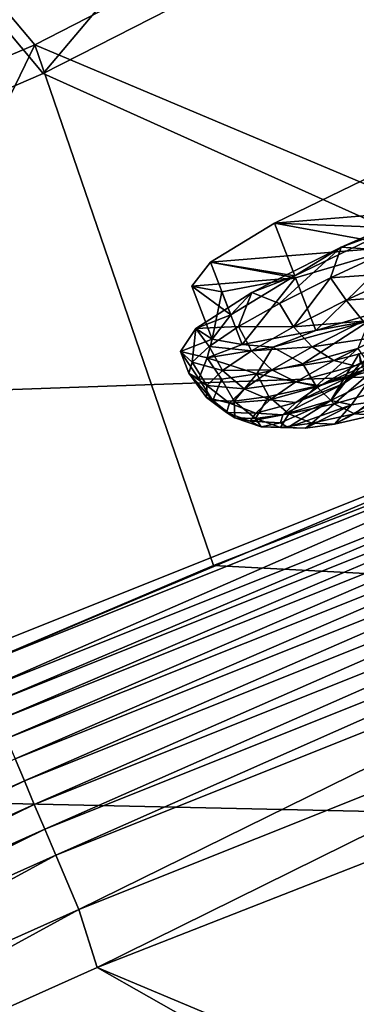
# Model space of a CAD drawing. Header units: metres. Extents: x 0 to 1651, y -1070 to 0.
# Tile 46 of 109: x 623 to 653, y -259 to -173. Entities that reach past the tile are written whole.
import ezdxf

# ---------------------------------------------------------------- set-up
doc = ezdxf.new("R2010")
doc.units = ezdxf.units.M

msp = doc.modelspace()

# ---------------------------------------------------------------- linework, layer by layer
at = {"layer": 'None'}
for points in [[(625.027283, -177.743637, -60), (650.660156, -147.372986, -29.988626), (608.075928, -157.421249, -60)], [(625.027283, -177.743637, -60), (663.104309, -158.303528, -29.990135), (650.660156, -147.372986, -29.988626)], [(607.431519, -155.150192, -63), (624.297058, -175.225555, -63), (580.215271, -193.827225, -62.999996)], [(654.067932, -159.910782, -39.372334), (624.297058, -175.225555, -63), (607.431519, -155.150192, -63)], [(625.027283, -177.743637, -60), (608.075928, -157.421249, -60), (555.348755, -207.83287, -60)], [(625.027283, -177.743637, -60), (681.926086, -203.354218, -377.175201), (663.104309, -158.303528, -29.990135)], [(654.067932, -159.910782, -39.372334), (688.147278, -202.117401, -406), (624.297058, -175.225555, -63)], [(624.297058, -175.225555, -63), (592.386963, -241.14595, -406), (580.215271, -193.827225, -62.999996)], [(624.297058, -175.225555, -63), (639.965881, -220.892624, -406), (592.386963, -241.14595, -406)], [(688.147278, -202.117401, -406), (639.965881, -220.892624, -406), (624.297058, -175.225555, -63)], [(625.027283, -177.743637, -60), (555.348755, -207.83287, -60), (681.926086, -203.354218, -377.175201)], [(639.965881, -220.892624, -406), (688.147278, -202.117401, -406), (1330.743774, -257.264709, -406)], [(555.348755, -207.83287, -60), (618.63623, -228.648346, -377.175201), (681.926086, -203.354218, -377.175201)], [(681.926086, -203.354218, -377.175201), (618.63623, -228.648346, -377.175201), (619.125427, -229.764206, -382.385681)], [(682.364075, -204.490723, -382.385681), (681.926086, -203.354218, -377.175201), (619.125427, -229.764206, -382.385681)], [(619.125427, -229.764206, -382.385681), (619.95459, -231.722473, -387.314758), (682.364075, -204.490723, -382.385681)], [(619.95459, -231.722473, -387.314758), (683.112976, -206.481079, -387.314758), (682.364075, -204.490723, -382.385681)], [(619.95459, -231.722473, -387.314758), (620.494751, -232.998138, -389.61441), (683.112976, -206.481079, -387.314758)], [(620.494751, -232.998138, -389.61441), (683.60083, -207.777649, -389.61441), (683.112976, -206.481079, -387.314758)], [(620.494751, -232.998138, -389.61441), (621.11261, -234.457367, -391.779236), (683.60083, -207.777649, -389.61441)], [(621.11261, -234.457367, -391.779236), (684.158875, -209.260788, -391.779236), (683.60083, -207.777649, -389.61441)], [(621.11261, -234.457367, -391.779236), (621.802917, -236.087616, -393.793457), (684.158875, -209.260788, -391.779236)], [(621.802917, -236.087616, -393.793457), (684.782288, -210.91774, -393.793457), (684.158875, -209.260788, -391.779236)], [(684.782288, -210.91774, -393.793457), (621.802917, -236.087616, -393.793457), (622.560303, -237.876297, -395.641296)], [(685.466309, -212.735733, -395.641296), (684.782288, -210.91774, -393.793457), (622.560303, -237.876297, -395.641296)], [(685.466309, -212.735733, -395.641296), (622.560303, -237.876297, -395.641296), (623.37915, -239.810242, -397.307617)], [(686.205872, -214.70137, -397.307617), (685.466309, -212.735733, -395.641296), (623.37915, -239.810242, -397.307617)], [(623.37915, -239.810242, -397.307617), (624.25293, -241.873886, -398.780426), (686.205872, -214.70137, -397.307617)], [(624.25293, -241.873886, -398.780426), (686.995056, -216.798828, -398.780426), (686.205872, -214.70137, -397.307617)], [(624.25293, -241.873886, -398.780426), (625.174805, -244.051071, -400.048401), (686.995056, -216.798828, -398.780426)], [(625.174805, -244.051071, -400.048401), (687.827698, -219.011688, -400.048401), (686.995056, -216.798828, -398.780426)], [(626.137878, -246.325623, -401.100159), (687.827698, -219.011688, -400.048401), (625.174805, -244.051071, -400.048401)], [(626.137878, -246.325623, -401.100159), (688.69751, -221.323502, -401.100159), (687.827698, -219.011688, -400.048401)], [(592.386963, -241.14595, -406), (639.965881, -220.892624, -406), (1330.743774, -257.264709, -406)], [(628.156494, -251.092941, -402.52005), (688.69751, -221.323502, -401.100159), (626.137878, -246.325623, -401.100159)], [(628.156494, -251.092941, -402.52005), (690.52063, -226.168945, -402.52005), (688.69751, -221.323502, -401.100159)], [(713.703674, -223.306305, -403), (690.52063, -226.168945, -402.52005), (629.783752, -256.189758, -403)], [(713.703674, -223.306305, -403), (629.783752, -256.189758, -403), (1263.507813, -522.243103, -403)], [(690.52063, -226.168945, -402.52005), (628.156494, -251.092941, -402.52005), (629.783752, -256.189758, -403)], [(623.37915, -239.810242, -397.307617), (622.560303, -237.876297, -395.641296), (561.617432, -267.453949, -397.307617)], [(561.617432, -267.453949, -397.307617), (562.574402, -269.480377, -398.780426), (623.37915, -239.810242, -397.307617)], [(562.574402, -269.480377, -398.780426), (624.25293, -241.873886, -398.780426), (623.37915, -239.810242, -397.307617)], [(592.386963, -241.14595, -406), (1330.743774, -257.264709, -406), (548.162048, -261.558014, -406)], [(562.574402, -269.480377, -398.780426), (563.583984, -271.618286, -400.048401), (624.25293, -241.873886, -398.780426)], [(563.583984, -271.618286, -400.048401), (625.174805, -244.051071, -400.048401), (624.25293, -241.873886, -398.780426)], [(625.174805, -244.051071, -400.048401), (563.583984, -271.618286, -400.048401), (564.638794, -273.851807, -401.100159)], [(564.638794, -273.851807, -401.100159), (626.137878, -246.325623, -401.100159), (625.174805, -244.051071, -400.048401)], [(566.849487, -278.533112, -402.52005), (626.137878, -246.325623, -401.100159), (564.638794, -273.851807, -401.100159)], [(566.849487, -278.533112, -402.52005), (628.156494, -251.092941, -402.52005), (626.137878, -246.325623, -401.100159)], [(628.156494, -251.092941, -402.52005), (566.849487, -278.533112, -402.52005), (569.125183, -283.351929, -403)], [(629.783752, -256.189758, -403), (628.156494, -251.092941, -402.52005), (569.125183, -283.351929, -403)], [(629.783752, -256.189758, -403), (569.125183, -283.351929, -403), (1193.170532, -576.010864, -403)], [(1263.507813, -522.243103, -403), (629.783752, -256.189758, -403), (1193.170532, -576.010864, -403)], [(1330.743774, -257.264709, -406), (1332.880127, -264.695038, -406), (548.162048, -261.558014, -406)]]:
    msp.add_3dface(points, dxfattribs=at)
at = {"layer": 'None012349'}
for points in [[(654.091431, -186.633972, -223.762726), (645.332031, -190.85556, -230.187439), (655.876404, -191.264633, -223.153595)], [(654.091431, -186.633972, -223.762726), (667.264404, -189.059509, -280.801971), (645.332031, -190.85556, -230.187439)], [(667.264404, -189.059509, -280.801971), (656.499512, -192.911819, -278.542969), (645.332031, -190.85556, -230.187439)], [(651.169067, -192.965393, -222.289063), (661.007935, -188.663376, -218.41597), (655.876404, -191.264633, -223.153595)], [(661.007935, -188.663376, -218.41597), (651.169067, -192.965393, -222.289063), (655.416992, -193.263321, -220.152298)], [(645.332031, -190.85556, -230.187439), (639.713196, -194.286453, -239.804291), (647.117004, -195.486206, -229.578308)], [(645.332031, -190.85556, -230.187439), (656.499512, -192.911819, -278.542969), (639.713196, -194.286453, -239.804291)], [(645.332031, -190.85556, -230.187439), (647.117004, -195.486206, -229.578308), (655.876404, -191.264633, -223.153595)], [(647.117004, -195.486206, -229.578308), (651.169067, -192.965393, -222.289063), (655.876404, -191.264633, -223.153595)], [(656.499512, -192.911819, -278.542969), (647.17511, -195.660416, -272.114441), (639.713196, -194.286453, -239.804291)], [(643.329651, -196.945038, -229.570358), (651.169067, -192.965393, -222.289063), (647.117004, -195.486206, -229.578308)], [(651.169067, -192.965393, -222.289063), (643.329651, -196.945038, -229.570358), (645.777832, -197.908905, -227.22229)], [(651.169067, -192.965393, -222.289063), (645.777832, -197.908905, -227.22229), (650.247131, -195.652573, -223.166)], [(648.960083, -200.291061, -271.50528), (647.17511, -195.660416, -272.114441), (656.499512, -192.911819, -278.542969)], [(658.284485, -197.54248, -277.933838), (648.960083, -200.291061, -271.50528), (656.499512, -192.911819, -278.542969)], [(655.416992, -193.263321, -220.152298), (651.169067, -192.965393, -222.289063), (650.247131, -195.652573, -223.166)], [(655.416992, -193.263321, -220.152298), (650.247131, -195.652573, -223.166), (656.898987, -195.20108, -220.19458)], [(639.713196, -194.286453, -239.804291), (638.090393, -196.404358, -251.1492), (641.498169, -198.917099, -239.19516)], [(639.713196, -194.286453, -239.804291), (647.17511, -195.660416, -272.114441), (638.090393, -196.404358, -251.1492)], [(639.713196, -194.286453, -239.804291), (641.498169, -198.917099, -239.19516), (647.117004, -195.486206, -229.578308)], [(656.898987, -195.20108, -220.19458), (650.247131, -195.652573, -223.166), (651.630005, -197.623367, -223.169128)], [(656.898987, -195.20108, -220.19458), (651.630005, -197.623367, -223.169128), (658.160522, -197.149429, -221.128754)], [(647.17511, -195.660416, -272.114441), (640.710693, -196.886826, -262.495026), (638.090393, -196.404358, -251.1492)], [(642.495605, -201.517471, -261.885864), (640.710693, -196.886826, -262.495026), (647.17511, -195.660416, -272.114441)], [(641.498169, -198.917099, -239.19516), (643.329651, -196.945038, -229.570358), (647.117004, -195.486206, -229.578308)], [(648.960083, -200.291061, -271.50528), (642.495605, -201.517471, -261.885864), (647.17511, -195.660416, -272.114441)], [(650.247131, -195.652573, -223.166), (645.777832, -197.908905, -227.22229), (646.992737, -199.958664, -227.333374)], [(650.247131, -195.652573, -223.166), (646.992737, -199.958664, -227.333374), (651.630005, -197.623367, -223.169128)], [(638.090393, -196.404358, -251.1492), (639.875366, -201.035004, -250.54007), (641.498169, -198.917099, -239.19516)], [(639.875366, -201.035004, -250.54007), (638.090393, -196.404358, -251.1492), (640.710693, -196.886826, -262.495026)], [(638.435242, -200.122284, -239.381622), (643.329651, -196.945038, -229.570358), (641.498169, -198.917099, -239.19516)], [(643.329651, -196.945038, -229.570358), (638.435242, -200.122284, -239.381622), (642.180969, -199.945602, -232.165283)], [(642.495605, -201.517471, -261.885864), (639.875366, -201.035004, -250.54007), (640.710693, -196.886826, -262.495026)], [(643.329651, -196.945038, -229.570358), (642.180969, -199.945602, -232.165283), (645.777832, -197.908905, -227.22229)], [(651.630005, -197.623367, -223.169128), (646.992737, -199.958664, -227.333374), (653.102722, -199.47464, -223.9841)], [(658.284485, -197.54248, -277.933838), (653.653137, -199.441162, -278.796387), (648.960083, -200.291061, -271.50528)], [(651.630005, -197.623367, -223.169128), (653.102722, -199.47464, -223.9841), (658.160522, -197.149429, -221.128754)], [(645.777832, -197.908905, -227.22229), (642.180969, -199.945602, -232.165283), (646.992737, -199.958664, -227.333374)], [(639.875366, -201.035004, -250.54007), (638.435242, -200.122284, -239.381622), (641.498169, -198.917099, -239.19516)], [(653.653137, -199.441162, -278.796387), (645.173401, -201.751526, -271.511627), (648.960083, -200.291061, -271.50528)], [(653.653137, -199.441162, -278.796387), (647.80603, -203.19635, -273.360321), (645.173401, -201.751526, -271.511627)], [(646.992737, -199.958664, -227.333374), (648.651245, -201.716354, -227.981461), (653.102722, -199.47464, -223.9841)], [(653.653137, -199.441162, -278.796387), (652.632019, -201.869949, -277.418579), (647.80603, -203.19635, -273.360321)], [(653.102722, -199.47464, -223.9841), (648.651245, -201.716354, -227.981461), (654.722473, -200.79776, -225.357437)], [(639.875366, -201.035004, -250.54007), (637.076111, -202.113937, -250.539474), (638.435242, -200.122284, -239.381622)], [(638.435242, -200.122284, -239.381622), (637.076111, -202.113937, -250.539474), (638.118408, -203.058472, -243.924789)], [(639.594666, -201.684402, -237.805038), (638.435242, -200.122284, -239.381622), (638.118408, -203.058472, -243.924789)], [(638.435242, -200.122284, -239.381622), (639.594666, -201.684402, -237.805038), (642.180969, -199.945602, -232.165283)], [(642.180969, -199.945602, -232.165283), (639.594666, -201.684402, -237.805038), (643.302368, -202.055557, -232.460144)], [(646.992737, -199.958664, -227.333374), (642.180969, -199.945602, -232.165283), (643.302368, -202.055557, -232.460144)], [(648.960083, -200.291061, -271.50528), (645.173401, -201.751526, -271.511627), (642.495605, -201.517471, -261.885864)], [(648.651245, -201.716354, -227.981461), (646.992737, -199.958664, -227.333374), (643.302368, -202.055557, -232.460144)], [(639.41626, -202.679764, -261.69809), (637.076111, -202.113937, -250.539474), (639.875366, -201.035004, -250.54007)], [(642.495605, -201.517471, -261.885864), (639.41626, -202.679764, -261.69809), (639.875366, -201.035004, -250.54007)], [(648.651245, -201.716354, -227.981461), (650.542664, -202.902649, -229.110855), (654.722473, -200.79776, -225.357437)], [(654.722473, -200.79776, -225.357437), (650.542664, -202.902649, -229.110855), (656.257751, -201.447952, -227.063278)], [(656.257751, -201.447952, -227.063278), (652.392517, -203.394455, -230.534256), (658.810608, -200.733688, -231.100876)], [(652.392517, -203.394455, -230.534256), (655.637756, -202.331512, -233.950089), (658.810608, -200.733688, -231.100876)], [(638.118408, -203.058472, -243.924789), (637.076111, -202.113937, -250.539474), (637.808899, -204.015015, -250.289398)], [(637.808899, -204.015015, -250.289398), (637.076111, -202.113937, -250.539474), (638.677979, -204.517273, -256.654236)], [(637.076111, -202.113937, -250.539474), (639.41626, -202.679764, -261.69809), (638.677979, -204.517273, -256.654236)], [(639.594666, -201.684402, -237.805038), (638.118408, -203.058472, -243.924789), (640.757446, -203.792023, -238.203415)], [(645.173401, -201.751526, -271.511627), (639.41626, -202.679764, -261.69809), (642.495605, -201.517471, -261.885864)], [(645.173401, -201.751526, -271.511627), (643.774475, -204.099915, -268.41571), (639.41626, -202.679764, -261.69809)], [(643.302368, -202.055557, -232.460144), (639.594666, -201.684402, -237.805038), (640.757446, -203.792023, -238.203415)], [(645.108826, -203.729202, -232.902771), (643.302368, -202.055557, -232.460144), (640.757446, -203.792023, -238.203415)], [(645.108826, -203.729202, -232.902771), (648.651245, -201.716354, -227.981461), (643.302368, -202.055557, -232.460144)], [(647.80603, -203.19635, -273.360321), (643.774475, -204.099915, -268.41571), (645.173401, -201.751526, -271.511627)], [(650.542664, -202.902649, -229.110855), (648.651245, -201.716354, -227.981461), (645.108826, -203.729202, -232.902771)], [(647.80603, -203.19635, -273.360321), (652.632019, -201.869949, -277.418579), (648.986328, -205.155914, -272.684448)], [(648.986328, -205.155914, -272.684448), (652.632019, -201.869949, -277.418579), (653.989807, -203.775299, -276.850769)], [(650.542664, -202.902649, -229.110855), (652.392517, -203.394455, -230.534256), (656.257751, -201.447952, -227.063278)], [(653.112793, -203.76622, -237.457855), (651.371582, -204.95433, -241.387436), (654.427551, -202.106995, -238.791504)], [(654.427551, -202.106995, -238.791504), (651.371582, -204.95433, -241.387436), (652.857971, -203.177979, -242.333755)], [(639.41626, -202.679764, -261.69809), (640.692322, -204.545944, -262.77475), (638.677979, -204.517273, -256.654236)], [(643.774475, -204.099915, -268.41571), (640.692322, -204.545944, -262.77475), (639.41626, -202.679764, -261.69809)], [(647.216431, -204.792664, -233.731796), (650.542664, -202.902649, -229.110855), (645.108826, -203.729202, -232.902771)], [(652.392517, -203.394455, -230.534256), (650.542664, -202.902649, -229.110855), (647.216431, -204.792664, -233.731796)], [(653.112793, -203.76622, -237.457855), (655.637756, -202.331512, -233.950089), (649.316528, -205.142242, -234.80748)], [(655.637756, -202.331512, -233.950089), (652.392517, -203.394455, -230.534256), (649.316528, -205.142242, -234.80748)], [(652.857971, -203.177979, -242.333755), (650.278381, -206.438095, -249.463562), (652.767273, -202.314621, -249.826706)], [(652.767273, -202.314621, -249.826706), (650.278381, -206.438095, -249.463562), (653.498047, -204.846649, -256.89444)], [(638.118408, -203.058472, -243.924789), (637.808899, -204.015015, -250.289398), (639.406494, -205.097916, -244.171951)], [(640.757446, -203.792023, -238.203415), (638.118408, -203.058472, -243.924789), (639.406494, -205.097916, -244.171951)], [(642.665894, -205.396088, -238.415878), (640.757446, -203.792023, -238.203415), (639.406494, -205.097916, -244.171951)], [(642.665894, -205.396088, -238.415878), (645.108826, -203.729202, -232.902771), (640.757446, -203.792023, -238.203415)], [(647.216431, -204.792664, -233.731796), (645.108826, -203.729202, -232.902771), (642.665894, -205.396088, -238.415878)], [(643.774475, -204.099915, -268.41571), (647.80603, -203.19635, -273.360321), (648.986328, -205.155914, -272.684448)], [(651.371582, -204.95433, -241.387436), (653.112793, -203.76622, -237.457855), (647.195313, -206.58963, -239.594604)], [(653.112793, -203.76622, -237.457855), (649.316528, -205.142242, -234.80748), (647.195313, -206.58963, -239.594604)], [(649.316528, -205.142242, -234.80748), (652.392517, -203.394455, -230.534256), (647.216431, -204.792664, -233.731796)], [(648.986328, -205.155914, -272.684448), (653.989807, -203.775299, -276.850769), (650.564941, -206.705322, -271.515076)], [(651.371582, -204.95433, -241.387436), (650.278381, -206.438095, -249.463562), (652.857971, -203.177979, -242.333755)], [(653.989807, -203.775299, -276.850769), (655.367981, -205.380035, -275.514404), (650.564941, -206.705322, -271.515076)], [(639.406494, -205.097916, -244.171951), (637.808899, -204.015015, -250.289398), (639.365356, -206.170227, -249.973984)], [(639.919495, -206.435349, -255.842361), (637.808899, -204.015015, -250.289398), (638.677979, -204.517273, -256.654236)], [(639.365356, -206.170227, -249.973984), (637.808899, -204.015015, -250.289398), (639.919495, -206.435349, -255.842361)], [(640.692322, -204.545944, -262.77475), (639.919495, -206.435349, -255.842361), (638.677979, -204.517273, -256.654236)], [(641.795227, -206.497528, -261.811584), (639.919495, -206.435349, -255.842361), (640.692322, -204.545944, -262.77475)], [(643.774475, -204.099915, -268.41571), (641.795227, -206.497528, -261.811584), (640.692322, -204.545944, -262.77475)], [(644.845154, -206.07756, -267.55603), (641.795227, -206.497528, -261.811584), (643.774475, -204.099915, -268.41571)], [(648.986328, -205.155914, -272.684448), (644.845154, -206.07756, -267.55603), (643.774475, -204.099915, -268.41571)], [(639.406494, -205.097916, -244.171951), (639.365356, -206.170227, -249.973984), (641.369019, -206.649643, -244.145218)], [(641.369019, -206.649643, -244.145218), (642.665894, -205.396088, -238.415878), (639.406494, -205.097916, -244.171951)], [(644.922607, -206.357819, -238.908432), (642.665894, -205.396088, -238.415878), (641.369019, -206.649643, -244.145218)], [(644.922607, -206.357819, -238.908432), (647.216431, -204.792664, -233.731796), (642.665894, -205.396088, -238.415878)], [(646.589783, -207.590027, -266.592194), (644.845154, -206.07756, -267.55603), (648.986328, -205.155914, -272.684448)], [(649.316528, -205.142242, -234.80748), (647.216431, -204.792664, -233.731796), (644.922607, -206.357819, -238.908432)], [(647.195313, -206.58963, -239.594604), (649.316528, -205.142242, -234.80748), (644.922607, -206.357819, -238.908432)], [(650.278381, -206.438095, -249.463562), (651.371582, -204.95433, -241.387436), (646.069214, -207.678116, -244.569473)], [(651.371582, -204.95433, -241.387436), (647.195313, -206.58963, -239.594604), (646.069214, -207.678116, -244.569473)], [(650.564941, -206.705322, -271.515076), (646.589783, -207.590027, -266.592194), (648.986328, -205.155914, -272.684448)], [(653.498047, -204.846649, -256.89444), (650.278381, -206.438095, -249.463562), (652.081604, -206.80545, -257.540314)], [(650.564941, -206.705322, -271.515076), (655.367981, -205.380035, -275.514404), (652.3396, -207.587143, -269.987518)], [(653.498047, -204.846649, -256.89444), (652.081604, -206.80545, -257.540314), (654.168396, -206.518097, -261.470703)], [(652.3396, -207.587143, -269.987518), (655.367981, -205.380035, -275.514404), (656.849426, -206.342743, -273.742767)], [(639.365356, -206.170227, -249.973984), (641.132141, -207.477783, -249.746475), (641.369019, -206.649643, -244.145218)], [(641.132141, -207.477783, -249.746475), (639.365356, -206.170227, -249.973984), (639.919495, -206.435349, -255.842361)], [(641.132141, -207.477783, -249.746475), (639.919495, -206.435349, -255.842361), (641.861511, -207.933487, -255.347931)], [(641.861511, -207.933487, -255.347931), (639.919495, -206.435349, -255.842361), (641.795227, -206.497528, -261.811584)], [(643.704895, -207.534866, -244.288101), (644.922607, -206.357819, -238.908432), (641.369019, -206.649643, -244.145218)], [(643.662109, -207.993179, -261.077942), (641.795227, -206.497528, -261.811584), (644.845154, -206.07756, -267.55603)], [(646.589783, -207.590027, -266.592194), (643.662109, -207.993179, -261.077942), (644.845154, -206.07756, -267.55603)], [(647.195313, -206.58963, -239.594604), (644.922607, -206.357819, -238.908432), (643.704895, -207.534866, -244.288101)], [(646.069214, -207.678116, -244.569473), (645.863525, -208.397186, -249.433121), (650.278381, -206.438095, -249.463562)], [(650.278381, -206.438095, -249.463562), (645.863525, -208.397186, -249.433121), (646.496826, -208.792877, -254.296951)], [(650.278381, -206.438095, -249.463562), (646.496826, -208.792877, -254.296951), (652.081604, -206.80545, -257.540314)], [(654.054199, -207.726456, -268.335114), (652.3396, -207.587143, -269.987518), (656.849426, -206.342743, -273.742767)], [(641.369019, -206.649643, -244.145218), (641.132141, -207.477783, -249.746475), (643.704895, -207.534866, -244.288101)], [(641.861511, -207.933487, -255.347931), (641.795227, -206.497528, -261.811584), (643.662109, -207.993179, -261.077942)], [(646.069214, -207.678116, -244.569473), (647.195313, -206.58963, -239.594604), (643.704895, -207.534866, -244.288101)], [(652.081604, -206.80545, -257.540314), (646.496826, -208.792877, -254.296951), (648.060303, -208.844711, -259.2724)], [(648.606995, -208.417862, -265.365082), (646.589783, -207.590027, -266.592194), (650.564941, -206.705322, -271.515076)], [(652.081604, -206.80545, -257.540314), (648.060303, -208.844711, -259.2724), (650.602478, -208.494659, -264.060486)], [(652.3396, -207.587143, -269.987518), (648.606995, -208.417862, -265.365082), (650.564941, -206.705322, -271.515076)], [(654.168396, -206.518097, -261.470703), (650.602478, -208.494659, -264.060486), (654.054199, -207.726456, -268.335114)], [(654.168396, -206.518097, -261.470703), (652.081604, -206.80545, -257.540314), (650.602478, -208.494659, -264.060486)], [(641.132141, -207.477783, -249.746475), (643.193665, -208.253006, -249.567017), (643.704895, -207.534866, -244.288101)], [(643.193665, -208.253006, -249.567017), (641.132141, -207.477783, -249.746475), (641.861511, -207.933487, -255.347931)], [(643.193665, -208.253006, -249.567017), (641.861511, -207.933487, -255.347931), (644.167297, -208.740341, -254.807083)], [(644.167297, -208.740341, -254.807083), (641.861511, -207.933487, -255.347931), (643.662109, -207.993179, -261.077942)], [(643.704895, -207.534866, -244.288101), (643.193665, -208.253006, -249.567017), (646.069214, -207.678116, -244.569473)], [(643.193665, -208.253006, -249.567017), (645.863525, -208.397186, -249.433121), (646.069214, -207.678116, -244.569473)], [(645.858032, -208.796387, -260.187378), (643.662109, -207.993179, -261.077942), (646.589783, -207.590027, -266.592194)], [(644.167297, -208.740341, -254.807083), (643.662109, -207.993179, -261.077942), (645.858032, -208.796387, -260.187378)], [(648.606995, -208.417862, -265.365082), (645.858032, -208.796387, -260.187378), (646.589783, -207.590027, -266.592194)], [(650.602478, -208.494659, -264.060486), (648.606995, -208.417862, -265.365082), (652.3396, -207.587143, -269.987518)], [(654.054199, -207.726456, -268.335114), (650.602478, -208.494659, -264.060486), (652.3396, -207.587143, -269.987518)], [(645.863525, -208.397186, -249.433121), (643.193665, -208.253006, -249.567017), (644.167297, -208.740341, -254.807083)], [(645.863525, -208.397186, -249.433121), (644.167297, -208.740341, -254.807083), (646.496826, -208.792877, -254.296951)], [(646.496826, -208.792877, -254.296951), (644.167297, -208.740341, -254.807083), (645.858032, -208.796387, -260.187378)], [(648.060303, -208.844711, -259.2724), (645.858032, -208.796387, -260.187378), (648.606995, -208.417862, -265.365082)], [(646.496826, -208.792877, -254.296951), (645.858032, -208.796387, -260.187378), (648.060303, -208.844711, -259.2724)], [(650.602478, -208.494659, -264.060486), (648.060303, -208.844711, -259.2724), (648.606995, -208.417862, -265.365082)]]:
    msp.add_3dface(points, dxfattribs=at)

doc.saveas('drawing.dxf')
